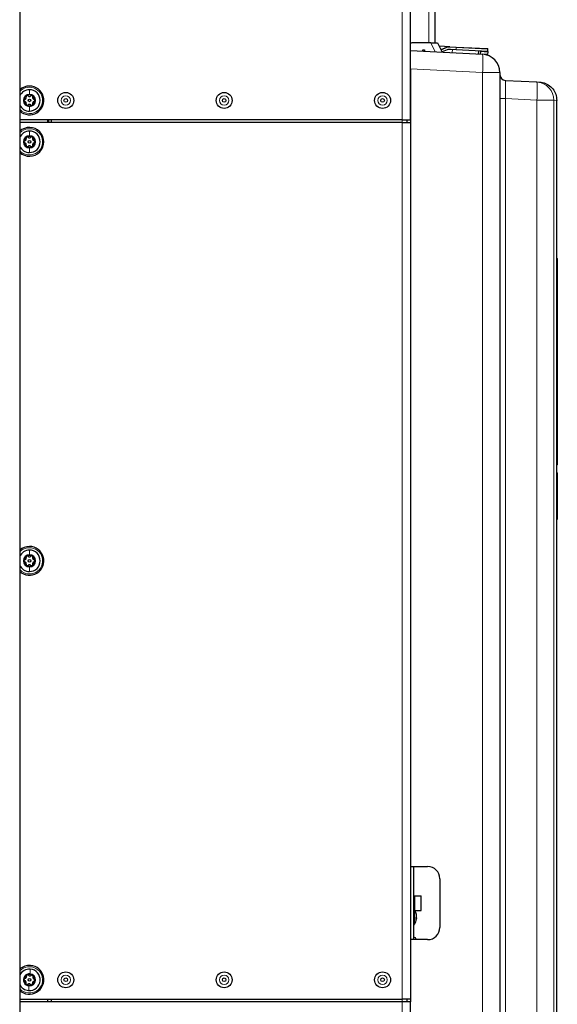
# Paper-space layout 'Blatt3' of a CAD drawing. Header units: millimetres. Extents: x 5 to 418, y 2 to 292.
# Tile 84 of 95: x 218 to 255, y 150 to 217. Entities that reach past the tile are written whole.
import ezdxf

# ---------------------------------------------------------------- set-up
doc = ezdxf.new("R2010")
doc.units = ezdxf.units.MM

psp = doc.layouts.new('Blatt3')

# ---------------------------------------------------------------- linework, layer by layer
at = {"color": 7, "linetype": 'Continuous', "lineweight": 18}
for p, q in [((244.221, 210.0913), (244.221, 241.3413)), ((246.0543, 219.2246), (246.0543, 215.3693)), ((246.4823, 214.7533), (246.1951, 215.3693)), ((246.9475, 214.8964), (246.935, 214.9273)), ((247.2904, 215.0349), (246.9475, 214.8964)), ((247.2904, 215.0349), (247.2779, 215.0658)), ((247.4897, 215.0683), (247.4914, 215.1016)), ((247.9244, 215.0455), (247.4897, 215.0683)), ((247.6555, 214.6918), (247.6669, 214.9088)), ((247.9166, 214.8957), (247.9244, 215.0455)), ((247.9244, 215.0455), (247.9261, 215.0788)), ((250.0881, 214.9321), (247.9244, 215.0455)), ((249.5738, 214.6054), (250.0696, 214.5794)), ((249.5793, 214.7617), (250.0778, 214.7355)), ((249.7197, 213.3354), (244.8043, 213.593)), ((249.7197, 127.3413), (249.7197, 213.3354)), ((250.9043, 213.3354), (249.7197, 213.3354)), ((251.2992, 211.5505), (250.9043, 211.5505)), ((251.2992, 211.5505), (251.2992, 134.1301)), ((253.4373, 211.4384), (251.2992, 211.5505)), ((253.4373, 134.2373), (253.4373, 211.4384)), ((253.4373, 211.4384), (254.6017, 211.4384)), ((254.6017, 211.4384), (254.6017, 134.2373)), ((254.8043, 211.4279), (254.6017, 211.4384)), ((244.221, 209.9246), (244.221, 210.0913)), ((244.221, 149.9246), (244.221, 209.9246)), ((254.8043, 200.6079), (254.821, 200.6079)), ((254.8376, 192.2746), (254.821, 192.2746)), ((254.8376, 189.9413), (254.821, 189.9413)), ((254.8376, 188.9954), (254.821, 188.9954)), ((254.8376, 187.6964), (254.821, 187.6964)), ((254.821, 186.6632), (254.8043, 186.6632)), ((254.8376, 186.9413), (254.821, 186.9413)), ((254.821, 185.8689), (254.8043, 185.8689)), ((254.8043, 183.0814), (254.821, 183.0814)), ((254.8152, 183.0383), (254.8043, 182.9977)), ((245.0891, 157.0079), (245.0891, 156.0079)), ((245.078, 156.0092), (245.078, 155.058)), ((244.221, 149.7579), (244.221, 149.9246)), ((244.221, 127.0913), (244.221, 149.7579))]:
    psp.add_line(p, q, dxfattribs=at)
at = {"color": 7, "linetype": 'Continuous', "lineweight": 25}
for p, q in [((244.8043, 210.0913), (244.8043, 241.3413)), ((246.471, 219.2246), (246.471, 215.3693)), ((218.071, 217.6708), (218.071, 147.5117)), ((246.1951, 215.3693), (244.8876, 215.3693)), ((246.1951, 215.3693), (246.6549, 215.3693)), ((246.6549, 215.3693), (246.9536, 214.7286)), ((247.4914, 215.1016), (246.7619, 215.1398)), ((246.935, 214.9273), (247.2779, 215.0658)), ((247.4914, 215.1016), (247.9261, 215.0788)), ((247.9166, 214.8957), (247.5224, 214.9164)), ((250.0803, 214.7823), (247.9166, 214.8957)), ((247.9261, 215.0788), (250.0566, 214.9671)), ((250.0803, 214.7823), (250.0881, 214.9321)), ((244.8043, 214.8413), (249.7197, 214.5837)), ((245.6376, 214.8746), (245.7626, 214.8746)), ((245.6376, 214.7976), (245.6376, 214.8746)), ((245.7626, 214.8746), (245.7626, 214.7911)), ((246.966, 214.7421), (246.9502, 214.736)), ((247.3089, 214.8806), (246.966, 214.7421)), ((249.4531, 214.5976), (249.4644, 214.8146)), ((249.5738, 214.6054), (249.5734, 214.5913)), ((249.5793, 214.7617), (249.5738, 214.6054)), ((249.5809, 214.8085), (249.5793, 214.7617)), ((250.0019, 214.5361), (250.0672, 214.5327)), ((250.0696, 214.5794), (250.0672, 214.5327)), ((250.0778, 214.7355), (250.0696, 214.5794)), ((250.0803, 214.7823), (250.0778, 214.7355)), ((244.8043, 213.593), (244.8043, 159.0079)), ((250.9043, 213.3354), (250.9043, 127.3413)), ((251.2992, 212.7987), (253.4373, 212.6867)), ((253.4373, 212.6867), (253.6197, 212.6771)), ((254.8043, 211.4288), (254.8043, 211.4279)), ((254.8043, 134.0833), (254.8043, 211.4279)), ((244.221, 210.0913), (218.071, 210.0913)), ((244.221, 209.9246), (218.071, 209.9246)), ((219.9876, 209.9246), (219.9876, 210.0913)), ((220.071, 209.9246), (220.071, 210.0913)), ((220.221, 210.0913), (220.221, 209.9246)), ((244.221, 210.0913), (244.8043, 210.0913)), ((244.221, 209.9246), (244.8043, 209.9246)), ((244.5543, 210.0913), (244.5543, 209.9246)), ((244.8043, 209.9246), (244.8043, 149.9246)), ((254.821, 200.6079), (254.821, 186.6632)), ((254.8376, 200.4073), (254.821, 200.4073)), ((254.8376, 200.224), (254.821, 200.224)), ((254.8376, 200.2073), (254.821, 200.2073)), ((254.8376, 200.4073), (254.8376, 200.224)), ((254.8376, 200.2073), (254.8376, 200.224)), ((254.8376, 200.2073), (254.8376, 200.024)), ((254.8376, 200.024), (254.821, 200.024)), ((254.8376, 200.0232), (254.821, 200.0232)), ((254.8376, 200.0209), (254.821, 200.0209)), ((254.8376, 192.4413), (254.821, 192.4413)), ((254.8376, 192.4413), (254.8376, 192.2746)), ((254.8376, 192.2746), (254.8376, 189.9413)), ((254.8376, 189.7746), (254.821, 189.7746)), ((254.8376, 189.9413), (254.8376, 189.7746)), ((254.8376, 189.0746), (254.821, 189.0746)), ((254.8376, 189.0746), (254.8376, 188.9954)), ((254.8376, 188.9954), (254.8376, 187.6964)), ((254.8376, 187.4589), (254.821, 187.4589)), ((254.8376, 187.4006), (254.821, 187.4006)), ((254.8376, 187.4589), (254.8376, 187.6964)), ((254.8376, 187.4589), (254.8376, 187.4006)), ((254.8376, 187.0339), (254.8376, 187.4006)), ((254.8376, 187.0339), (254.821, 187.0339)), ((254.8376, 187.0292), (254.821, 187.0292)), ((254.8376, 186.7746), (254.821, 186.7746)), ((254.821, 186.6632), (254.821, 186.4966)), ((254.8376, 187), (254.8376, 186.9413)), ((254.8376, 186.9413), (254.8376, 186.7746)), ((254.821, 185.9522), (254.821, 185.8689)), ((254.821, 185.8689), (254.821, 183.0814)), ((254.8043, 182.6646), (254.8154, 182.7059)), ((244.8043, 159.0079), (245.971, 159.0079)), ((245.0043, 159.0079), (245.0043, 154.0079)), ((246.8043, 158.1746), (246.8043, 154.8413)), ((245.0043, 157.0079), (245.0891, 157.0079)), ((245.0891, 157.0079), (245.5299, 157.0079)), ((245.5299, 156.0079), (245.5299, 157.0079)), ((245.0043, 156.0079), (245.0891, 156.0079)), ((245.0891, 156.0079), (245.5299, 156.0079)), ((245.2125, 155.6386), (245.2164, 155.6386)), ((245.2143, 155.6235), (245.2164, 155.6235)), ((245.2164, 155.6234), (245.2143, 155.6234)), ((245.2164, 155.6235), (245.2164, 155.6234)), ((245.2164, 155.4758), (245.1738, 155.4761)), ((245.2164, 155.4961), (245.1756, 155.4968)), ((245.1757, 155.4969), (245.2164, 155.4961)), ((245.2001, 155.5296), (245.2164, 155.5298)), ((245.2002, 155.5298), (245.2164, 155.5299)), ((245.2085, 155.6029), (245.2164, 155.6031)), ((245.2148, 155.4606), (245.2164, 155.4606)), ((245.2148, 155.4606), (245.2164, 155.4606)), ((245.2164, 155.6031), (245.2164, 155.6031)), ((245.2164, 155.5693), (245.2164, 155.5694)), ((245.2164, 155.5299), (245.2164, 155.5298)), ((245.2164, 155.4961), (245.2164, 155.4961)), ((245.2164, 155.4757), (245.2164, 155.4758)), ((245.2164, 155.4606), (245.2164, 155.4606)), ((244.8043, 154.0079), (244.8043, 149.7579)), ((245.971, 154.0079), (244.8043, 154.0079)), ((245.171, 154.0079), (245.171, 154.0746)), ((218.071, 149.9246), (244.221, 149.9246)), ((244.221, 149.7579), (218.071, 149.7579)), ((219.9876, 149.7579), (219.9876, 149.9246)), ((220.221, 149.9246), (220.221, 149.7579)), ((244.8043, 149.9246), (244.221, 149.9246)), ((244.8043, 149.7579), (244.221, 149.7579)), ((244.5543, 149.9246), (244.5543, 149.7579)), ((244.8043, 127.0913), (244.8043, 149.7579))]:
    psp.add_line(p, q, dxfattribs=at)
at = {"color": 7, "linetype": 'Continuous', "lineweight": 18, "flags": 128}
psp.add_lwpolyline([(254.8043, 183.0415), (254.8113, 183.0395), (254.8152, 183.0383)], dxfattribs=at)
at = {"color": 7, "linetype": 'Continuous', "lineweight": 25, "flags": 128}
psp.add_lwpolyline([(245.2164, 155.4961), (245.2138, 155.4709), (245.2125, 155.4607)], dxfattribs=at)
at = {"color": 7, "linetype": 'Continuous', "lineweight": 25}
for centre, radius in [((221.221, 211.4246), 0.5442), ((221.221, 211.4246), 0.125), ((232.0543, 211.4246), 0.5442), ((232.0543, 211.4246), 0.125), ((242.8876, 211.4246), 0.5442), ((242.8876, 211.4246), 0.125), ((218.7376, 211.4246), 0.0863), ((218.7376, 208.5913), 0.0863), ((218.7376, 179.9246), 0.0863), ((221.221, 151.2579), 0.5442), ((232.0543, 151.2579), 0.5442), ((242.8876, 151.2579), 0.5442), ((218.7376, 151.2579), 0.0863), ((221.221, 151.2579), 0.125), ((232.0543, 151.2579), 0.125), ((242.8876, 151.2579), 0.125)]:
    psp.add_circle(centre, radius, dxfattribs=at)
at = {"color": 7, "linetype": 'Continuous', "lineweight": 18}
for centre in [(221.221, 211.4246), (232.0543, 211.4246), (242.8876, 211.4246), (221.221, 151.2579), (232.0543, 151.2579), (242.8876, 151.2579)]:
    psp.add_circle(centre, 0.3237, dxfattribs=at)
at = {"color": 7, "linetype": 'Continuous', "lineweight": 25}
for centre, radius, start, end in [((244.8876, 215.2859), 0.0833, 90, 180), ((246.7477, 215.3909), 0.5, 284.246994, 292), ((247.4652, 214.6023), 0.5, 87, 112), ((247.4962, 214.417), 0.5, 87, 112), ((250.0548, 214.9339), 0.0333, 357, 87), ((249.6543, 213.3354), 1.25, 0, 87), ((251.321, 213.2148), 0.4167, 180, 267), ((218.7376, 211.4246), 0.9833, 90, 132.684911), ((218.7376, 211.4246), 0.9833, 227.315089, 90), ((218.7376, 211.4246), 0.7333, 90, 155.380023), ((218.7376, 211.4246), 0.4125, 90, 270), ((218.7376, 211.4246), 0.375, 120, 180), ((218.7376, 211.4246), 0.375, 60, 120), ((218.7376, 211.4246), 0.7333, 270, 90), ((218.7376, 211.4246), 0.4125, 270, 90), ((218.7376, 211.4246), 0.375, 360, 60), ((218.7376, 211.4246), 0.7333, 204.619977, 270), ((218.7376, 211.4246), 0.375, 180, 240), ((218.7376, 211.4246), 0.375, 240, 300), ((218.7376, 211.4246), 0.375, 300, 360), ((218.7376, 208.5913), 0.9833, 227.315089, 132.684911), ((218.7376, 208.5913), 0.7333, 90, 155.380023), ((218.7376, 208.5913), 0.4125, 90, 270), ((218.7376, 208.5913), 0.375, 120, 180), ((218.7376, 208.5913), 0.375, 60, 120), ((218.7376, 208.5913), 0.7333, 270, 90), ((218.7376, 208.5913), 0.4125, 270, 90), ((218.7376, 208.5913), 0.375, 360, 60), ((218.7376, 208.5913), 0.7333, 204.619977, 270), ((218.7376, 208.5913), 0.375, 180, 240), ((218.7376, 208.5913), 0.375, 240, 300), ((218.7376, 208.5913), 0.375, 300, 360), ((254.6543, 200.6079), 0.1667, 0, 25.841936), ((254.6543, 186.4966), 0.1667, 334.158064, 0), ((254.6543, 185.9522), 0.1667, 0, 25.841936), ((218.7376, 179.9246), 0.9833, 90, 132.684911), ((218.7376, 179.9246), 0.9833, 227.315089, 90), ((218.7376, 179.9246), 0.7333, 90, 155.380023), ((218.7376, 179.9246), 0.7333, 270, 90), ((218.7376, 179.9246), 0.4125, 90, 270), ((218.7376, 179.9246), 0.375, 120, 180), ((218.7376, 179.9246), 0.375, 180, 240), ((218.7376, 179.9246), 0.375, 60, 120), ((218.7376, 179.9246), 0.4125, 270, 90), ((218.7376, 179.9246), 0.375, 360, 60), ((218.7376, 179.9246), 0.375, 300, 360), ((218.7376, 179.9246), 0.7333, 204.619977, 270), ((218.7376, 179.9246), 0.375, 240, 300), ((245.971, 158.1746), 0.8333, 0, 90), ((244.3043, 155.5496), 0.9167, 8.837957, 31.116326), ((245.0387, 155.819), 0.1355, 352.471956, 7.528044), ((244.4123, 155.5664), 0.8073, 5.129111, 19.559098), ((244.4123, 155.5309), 0.8073, 5.129111, 19.559098), ((245.1206, 155.5678), 0.1021, 20.235094, 42.264552), ((244.9245, 155.5178), 0.2965, 10.023355, 23.5823), ((244.9373, 155.1474), 0.1667, 293.694637, 327.568227), ((244.3043, 155.5496), 0.9167, 327.568227, 351.162043), ((245.0534, 155.6132), 0.1689, 315.148943, 344.944261), ((244.2374, 155.4473), 0.9369, 357.140187, 2.859813), ((245.0534, 155.5197), 0.1689, 315.148943, 344.944261), ((244.367, 155.5586), 0.8535, 346.303442, 354.425937), ((244.5629, 155.5337), 0.6576, 344.372711, 353.618446), ((244.9353, 155.5788), 0.2853, 343.187252, 350.108755), ((245.0873, 155.4992), 0.1327, 13.386545, 22.321277), ((244.4172, 155.5321), 0.8024, 351.161508, 354.890798), ((245.971, 154.8413), 0.8333, 270, 0), ((245.0876, 154.0746), 0.0833, 0, 180), ((218.7376, 151.2579), 0.9833, 85.453118, 132.684911), ((218.7376, 151.2579), 0.9833, 227.315089, 85.453118), ((218.7376, 151.2579), 0.7333, 85.453118, 155.380023), ((218.7376, 151.2579), 0.4125, 85.453118, 265.453118), ((218.7376, 151.2579), 0.375, 115.453118, 175.453118), ((218.7376, 151.2579), 0.375, 55.453118, 115.453118), ((218.7376, 151.2579), 0.7333, 265.453118, 85.453118), ((218.7376, 151.2579), 0.4125, 265.453118, 85.453118), ((218.7376, 151.2579), 0.7333, 204.619977, 265.453118), ((218.7376, 151.2579), 0.375, 175.453118, 235.453118), ((218.7376, 151.2579), 0.375, 235.453118, 295.453118), ((218.7376, 151.2579), 0.375, 295.453118, 355.453118), ((218.7376, 151.2579), 0.375, 355.453118, 55.453118)]:
    psp.add_arc(centre, radius, start, end, dxfattribs=at)
at = {"color": 7, "linetype": 'Continuous', "lineweight": 18}
for centre, radius, start, end in [((246.7477, 215.3909), 0.5333, 284.926311, 292), ((247.4652, 214.6023), 0.4667, 87, 112), ((243.7379, 213.9595), 6.0143, 354.043308, 5.956692), ((218.7376, 211.4246), 0.9, 270, 137.794554), ((247.4555, 212.0625), 6.0143, 354.043308, 5.956692), ((253.363, 211.4501), 1.2388, 359.458425, 86.562162), ((218.7376, 211.4246), 0.9, 222.205446, 270), ((218.7376, 208.5913), 0.9, 222.205446, 90), ((218.7376, 208.5913), 0.9, 90, 137.794554), ((254.6569, 183.0814), 0.164, 344.751835, 359.998279), ((218.7376, 179.9246), 0.9, 270, 137.794554), ((218.7376, 179.9246), 0.9, 222.205446, 270), ((218.7376, 151.2579), 0.9, 265.453118, 137.794554), ((218.7376, 151.2579), 0.9, 222.205446, 265.453118)]:
    psp.add_arc(centre, radius, start, end, dxfattribs=at)
psp.add_ellipse((251.321, 211.5459), major_axis=(-0.0218, 1.2529), ratio=0.0173368, start_param=6.2819735, end_param=7.8500308, dxfattribs=at)
at = {"color": 7, "linetype": 'Continuous', "lineweight": 25}
for points, knots in [([(253.6197, 212.6771), (253.6221, 212.677), (253.6936, 212.6731), (253.9037, 212.6432), (254.2329, 212.5073), (254.5486, 212.2228), (254.763, 211.8495), (254.7905, 211.5691), (254.8043, 211.4288)], [0, 0, 0, 0, 0.0037153, 0.1138665, 0.3361641, 0.5577007, 0.7788433, 1, 1, 1, 1]), ([(218.4203, 211.4976), (218.4364, 211.5032), (218.4606, 211.5116), (218.4877, 211.5363), (218.5045, 211.5589), (218.5158, 211.5849), (218.5238, 211.6209), (218.519, 211.6461), (218.5158, 211.6629)], [0, 0, 0, 0, 0.249201, 0.3743378, 0.4989316, 0.6240084, 0.74976, 1, 1, 1, 1]), ([(218.5501, 211.7494), (218.543, 211.7442), (218.5287, 211.7338), (218.5161, 211.7108), (218.511, 211.6862), (218.5142, 211.6707), (218.5158, 211.6629)], [0, 0, 0, 0, 0.2498571, 0.4994664, 0.7490114, 1, 1, 1, 1]), ([(218.6422, 211.7359), (218.6363, 211.7411), (218.6245, 211.7516), (218.6006, 211.7596), (218.5743, 211.7602), (218.5582, 211.753), (218.5501, 211.7494)], [0, 0, 0, 0, 0.2498071, 0.5000551, 0.7503094, 1, 1, 1, 1]), ([(218.6422, 211.7359), (218.6551, 211.7248), (218.6744, 211.7081), (218.7094, 211.6969), (218.7374, 211.6936), (218.7655, 211.6969), (218.8007, 211.7079), (218.8201, 211.7247), (218.8331, 211.7359)], [0, 0, 0, 0, 0.2491679, 0.3743031, 0.4989033, 0.6239875, 0.7497462, 1, 1, 1, 1]), ([(218.9251, 211.7494), (218.9171, 211.753), (218.9009, 211.7602), (218.8747, 211.7596), (218.8509, 211.7516), (218.839, 211.7411), (218.8331, 211.7359)], [0, 0, 0, 0, 0.250033, 0.4996315, 0.7492277, 1, 1, 1, 1]), ([(218.9595, 211.6629), (218.9611, 211.6706), (218.9642, 211.6861), (218.9592, 211.7108), (218.9466, 211.7338), (218.9323, 211.7442), (218.9251, 211.7494)], [0, 0, 0, 0, 0.2498147, 0.4999078, 0.7501201, 1, 1, 1, 1]), ([(218.9595, 211.6629), (218.9563, 211.6462), (218.9515, 211.6211), (218.9593, 211.5852), (218.9705, 211.5593), (218.9873, 211.5366), (219.0145, 211.5117), (219.0388, 211.5032), (219.0549, 211.4976)], [0, 0, 0, 0, 0.2491995, 0.3743362, 0.4989302, 0.6240074, 0.7497593, 1, 1, 1, 1]), ([(218.4203, 211.4976), (218.4128, 211.4951), (218.3979, 211.4901), (218.379, 211.4734), (218.3654, 211.451), (218.3635, 211.4334), (218.3626, 211.4246)], [0, 0, 0, 0, 0.2498519, 0.4999015, 0.7501147, 1, 1, 1, 1]), ([(218.3626, 211.4246), (218.3635, 211.4158), (218.3654, 211.3982), (218.379, 211.3758), (218.3978, 211.3591), (218.4128, 211.3541), (218.4203, 211.3516)], [0, 0, 0, 0, 0.24999065, 0.49961057, 0.74912711, 1, 1, 1, 1]), ([(218.5158, 211.1863), (218.519, 211.203), (218.5237, 211.2282), (218.5159, 211.264), (218.5047, 211.2899), (218.4879, 211.3126), (218.4607, 211.3375), (218.4365, 211.346), (218.4203, 211.3516)], [0, 0, 0, 0, 0.2491995, 0.3743362, 0.4989302, 0.6240074, 0.7497593, 1, 1, 1, 1]), ([(218.5158, 211.1863), (218.5142, 211.1786), (218.511, 211.1631), (218.5161, 211.1385), (218.5286, 211.1154), (218.543, 211.105), (218.5501, 211.0998)], [0, 0, 0, 0, 0.2498147, 0.4999078, 0.7501201, 1, 1, 1, 1]), ([(218.5501, 211.0998), (218.5582, 211.0962), (218.5743, 211.089), (218.6006, 211.0896), (218.6244, 211.0976), (218.6362, 211.1081), (218.6422, 211.1133)], [0, 0, 0, 0, 0.250033, 0.4996315, 0.7492277, 1, 1, 1, 1]), ([(218.8331, 211.1133), (218.8202, 211.1244), (218.8008, 211.1411), (218.7659, 211.1523), (218.7379, 211.1556), (218.7098, 211.1524), (218.6746, 211.1413), (218.6551, 211.1245), (218.6422, 211.1133)], [0, 0, 0, 0, 0.2491679, 0.3743031, 0.4989033, 0.6239875, 0.7497462, 1, 1, 1, 1]), ([(218.8331, 211.1133), (218.839, 211.1081), (218.8508, 211.0976), (218.8747, 211.0896), (218.9009, 211.089), (218.9171, 211.0962), (218.9251, 211.0998)], [0, 0, 0, 0, 0.2498071, 0.5000551, 0.7503094, 1, 1, 1, 1]), ([(218.9251, 211.0998), (218.9323, 211.105), (218.9466, 211.1154), (218.9592, 211.1384), (218.9642, 211.163), (218.9611, 211.1785), (218.9595, 211.1863)], [0, 0, 0, 0, 0.2498571, 0.4994664, 0.7490114, 1, 1, 1, 1]), ([(219.0549, 211.3516), (219.0389, 211.346), (219.0147, 211.3376), (218.9876, 211.3129), (218.9707, 211.2903), (218.9595, 211.2643), (218.9515, 211.2283), (218.9563, 211.2031), (218.9595, 211.1863)], [0, 0, 0, 0, 0.249201, 0.3743378, 0.4989316, 0.6240084, 0.74976, 1, 1, 1, 1]), ([(219.1126, 211.4246), (219.1117, 211.4334), (219.1099, 211.451), (219.0963, 211.4734), (219.0775, 211.4901), (219.0625, 211.4951), (219.0549, 211.4976)], [0, 0, 0, 0, 0.2499907, 0.4996106, 0.7491271, 1, 1, 1, 1]), ([(219.0549, 211.3516), (219.0624, 211.3541), (219.0774, 211.3591), (219.0962, 211.3758), (219.1099, 211.3982), (219.1117, 211.4158), (219.1126, 211.4246)], [0, 0, 0, 0, 0.2498519, 0.4999015, 0.7501147, 1, 1, 1, 1]), ([(218.5501, 208.916), (218.543, 208.9109), (218.5287, 208.9005), (218.5161, 208.8775), (218.511, 208.8529), (218.5142, 208.8374), (218.5158, 208.8296)], [0, 0, 0, 0, 0.2498571, 0.4994664, 0.7490114, 1, 1, 1, 1]), ([(218.6422, 208.9026), (218.6363, 208.9078), (218.6245, 208.9183), (218.6006, 208.9263), (218.5743, 208.9269), (218.5582, 208.9196), (218.5501, 208.916)], [0, 0, 0, 0, 0.24980712, 0.50005507, 0.75030939, 1, 1, 1, 1]), ([(218.6422, 208.9026), (218.6551, 208.8914), (218.6744, 208.8747), (218.7094, 208.8636), (218.7374, 208.8603), (218.7655, 208.8635), (218.8007, 208.8746), (218.8201, 208.8914), (218.8331, 208.9026)], [0, 0, 0, 0, 0.24916786, 0.37430311, 0.49890328, 0.62398745, 0.74974625, 1, 1, 1, 1]), ([(218.9251, 208.916), (218.9171, 208.9196), (218.9009, 208.9269), (218.8747, 208.9262), (218.8509, 208.9183), (218.839, 208.9078), (218.8331, 208.9026)], [0, 0, 0, 0, 0.250033, 0.4996315, 0.7492277, 1, 1, 1, 1]), ([(218.9595, 208.8296), (218.9611, 208.8373), (218.9642, 208.8528), (218.9592, 208.8774), (218.9466, 208.9005), (218.9323, 208.9109), (218.9251, 208.916)], [0, 0, 0, 0, 0.24981472, 0.49990781, 0.75012012, 1, 1, 1, 1]), ([(218.4203, 208.6643), (218.4128, 208.6618), (218.3979, 208.6568), (218.379, 208.6401), (218.3654, 208.6177), (218.3635, 208.6001), (218.3626, 208.5913)], [0, 0, 0, 0, 0.24985187, 0.49990154, 0.75011466, 1, 1, 1, 1]), ([(218.3626, 208.5913), (218.3635, 208.5825), (218.3654, 208.5649), (218.379, 208.5425), (218.3978, 208.5258), (218.4128, 208.5208), (218.4203, 208.5183)], [0, 0, 0, 0, 0.2499907, 0.4996106, 0.7491271, 1, 1, 1, 1]), ([(218.4203, 208.6643), (218.4364, 208.6699), (218.4606, 208.6783), (218.4877, 208.703), (218.5045, 208.7256), (218.5158, 208.7515), (218.5238, 208.7875), (218.519, 208.8128), (218.5158, 208.8296)], [0, 0, 0, 0, 0.249201, 0.3743378, 0.4989316, 0.6240084, 0.74976, 1, 1, 1, 1]), ([(218.5158, 208.353), (218.519, 208.3697), (218.5237, 208.3948), (218.5159, 208.4307), (218.5047, 208.4566), (218.4879, 208.4793), (218.4607, 208.5042), (218.4365, 208.5127), (218.4203, 208.5183)], [0, 0, 0, 0, 0.2491995, 0.3743362, 0.4989302, 0.6240074, 0.7497593, 1, 1, 1, 1]), ([(218.5158, 208.353), (218.5142, 208.3452), (218.511, 208.3298), (218.5161, 208.3051), (218.5286, 208.2821), (218.543, 208.2717), (218.5501, 208.2665)], [0, 0, 0, 0, 0.2498147, 0.4999078, 0.7501201, 1, 1, 1, 1]), ([(218.5501, 208.2665), (218.5582, 208.2629), (218.5743, 208.2557), (218.6006, 208.2563), (218.6244, 208.2642), (218.6362, 208.2747), (218.6422, 208.28)], [0, 0, 0, 0, 0.250033, 0.4996315, 0.7492277, 1, 1, 1, 1]), ([(218.8331, 208.28), (218.8202, 208.2911), (218.8008, 208.3078), (218.7659, 208.319), (218.7379, 208.3222), (218.7098, 208.319), (218.6746, 208.3079), (218.6551, 208.2912), (218.6422, 208.28)], [0, 0, 0, 0, 0.2491679, 0.3743031, 0.4989033, 0.6239875, 0.7497462, 1, 1, 1, 1]), ([(218.8331, 208.28), (218.839, 208.2748), (218.8508, 208.2643), (218.8747, 208.2563), (218.9009, 208.2557), (218.9171, 208.2629), (218.9251, 208.2665)], [0, 0, 0, 0, 0.2498071, 0.5000551, 0.7503094, 1, 1, 1, 1]), ([(218.9251, 208.2665), (218.9323, 208.2717), (218.9466, 208.2821), (218.9592, 208.3051), (218.9642, 208.3297), (218.9611, 208.3452), (218.9595, 208.353)], [0, 0, 0, 0, 0.2498571, 0.4994664, 0.7490114, 1, 1, 1, 1]), ([(218.9595, 208.8296), (218.9563, 208.8129), (218.9515, 208.7877), (218.9593, 208.7519), (218.9705, 208.726), (218.9873, 208.7033), (219.0145, 208.6784), (219.0388, 208.6699), (219.0549, 208.6643)], [0, 0, 0, 0, 0.2491995, 0.3743362, 0.4989302, 0.6240074, 0.7497593, 1, 1, 1, 1]), ([(219.0549, 208.5183), (219.0389, 208.5127), (219.0147, 208.5043), (218.9876, 208.4796), (218.9707, 208.4569), (218.9595, 208.431), (218.9515, 208.395), (218.9563, 208.3698), (218.9595, 208.353)], [0, 0, 0, 0, 0.249201, 0.3743378, 0.4989316, 0.6240084, 0.74976, 1, 1, 1, 1]), ([(219.1126, 208.5913), (219.1117, 208.6001), (219.1099, 208.6176), (219.0963, 208.6401), (219.0775, 208.6567), (219.0625, 208.6617), (219.0549, 208.6643)], [0, 0, 0, 0, 0.2499907, 0.4996106, 0.7491271, 1, 1, 1, 1]), ([(219.0549, 208.5183), (219.0624, 208.5208), (219.0774, 208.5258), (219.0962, 208.5425), (219.1099, 208.5649), (219.1117, 208.5825), (219.1126, 208.5913)], [0, 0, 0, 0, 0.2498519, 0.4999015, 0.7501147, 1, 1, 1, 1]), ([(254.8153, 182.7059), (254.8153, 182.7075), (254.8153, 182.7107), (254.8153, 182.7392), (254.8153, 182.7852), (254.8152, 182.8507), (254.8152, 182.9331), (254.8152, 183.0034), (254.8152, 183.0383)], [0, 0, 0, 0, 0.1623262, 0.3300186, 0.497789, 0.6657929, 0.8338741, 1, 1, 1, 1]), ([(254.821, 183.0814), (254.821, 182.9843), (254.821, 182.7896), (254.821, 182.7624), (254.821, 182.7487)], [0, 0, 0, 0, 0.498968, 1, 1, 1, 1]), ([(218.4203, 179.9976), (218.4128, 179.9951), (218.3979, 179.9901), (218.379, 179.9734), (218.3654, 179.951), (218.3635, 179.9334), (218.3626, 179.9246)], [0, 0, 0, 0, 0.2498519, 0.4999015, 0.7501147, 1, 1, 1, 1]), ([(218.3626, 179.9246), (218.3635, 179.9158), (218.3654, 179.8982), (218.379, 179.8758), (218.3978, 179.8591), (218.4128, 179.8541), (218.4203, 179.8516)], [0, 0, 0, 0, 0.2499907, 0.4996106, 0.7491271, 1, 1, 1, 1]), ([(218.4203, 179.9976), (218.4364, 180.0032), (218.4606, 180.0116), (218.4877, 180.0363), (218.5045, 180.0589), (218.5158, 180.0849), (218.5238, 180.1209), (218.519, 180.1461), (218.5158, 180.1629)], [0, 0, 0, 0, 0.249201, 0.3743378, 0.4989316, 0.6240084, 0.74976, 1, 1, 1, 1]), ([(218.5501, 180.2494), (218.543, 180.2442), (218.5287, 180.2338), (218.5161, 180.2108), (218.511, 180.1862), (218.5142, 180.1707), (218.5158, 180.1629)], [0, 0, 0, 0, 0.24985708, 0.49946639, 0.74901135, 1, 1, 1, 1]), ([(218.6422, 180.2359), (218.6363, 180.2411), (218.6245, 180.2516), (218.6006, 180.2596), (218.5743, 180.2602), (218.5582, 180.253), (218.5501, 180.2494)], [0, 0, 0, 0, 0.2498071, 0.5000551, 0.7503094, 1, 1, 1, 1]), ([(218.6422, 180.2359), (218.6551, 180.2248), (218.6744, 180.2081), (218.7094, 180.1969), (218.7374, 180.1936), (218.7655, 180.1969), (218.8007, 180.2079), (218.8201, 180.2247), (218.8331, 180.2359)], [0, 0, 0, 0, 0.2491679, 0.3743031, 0.4989033, 0.6239875, 0.7497462, 1, 1, 1, 1]), ([(218.9251, 180.2494), (218.9171, 180.253), (218.9009, 180.2602), (218.8747, 180.2596), (218.8509, 180.2516), (218.839, 180.2411), (218.8331, 180.2359)], [0, 0, 0, 0, 0.250033, 0.4996315, 0.7492277, 1, 1, 1, 1]), ([(218.9595, 180.1629), (218.9611, 180.1706), (218.9642, 180.1861), (218.9592, 180.2108), (218.9466, 180.2338), (218.9323, 180.2442), (218.9251, 180.2494)], [0, 0, 0, 0, 0.2498147, 0.4999078, 0.7501201, 1, 1, 1, 1]), ([(218.9595, 180.1629), (218.9563, 180.1462), (218.9515, 180.1211), (218.9593, 180.0852), (218.9705, 180.0593), (218.9873, 180.0366), (219.0145, 180.0117), (219.0388, 180.0032), (219.0549, 179.9976)], [0, 0, 0, 0, 0.2491995, 0.3743362, 0.4989302, 0.6240074, 0.7497593, 1, 1, 1, 1]), ([(219.1126, 179.9246), (219.1117, 179.9334), (219.1099, 179.951), (219.0963, 179.9734), (219.0775, 179.9901), (219.0625, 179.9951), (219.0549, 179.9976)], [0, 0, 0, 0, 0.2499907, 0.4996106, 0.7491271, 1, 1, 1, 1]), ([(219.0549, 179.8516), (219.0624, 179.8541), (219.0774, 179.8591), (219.0962, 179.8758), (219.1099, 179.8982), (219.1117, 179.9158), (219.1126, 179.9246)], [0, 0, 0, 0, 0.2498519, 0.4999015, 0.7501147, 1, 1, 1, 1]), ([(218.5158, 179.6863), (218.519, 179.703), (218.5237, 179.7282), (218.5159, 179.764), (218.5047, 179.7899), (218.4879, 179.8126), (218.4607, 179.8375), (218.4365, 179.846), (218.4203, 179.8516)], [0, 0, 0, 0, 0.24919948, 0.37433619, 0.49893021, 0.62400742, 0.74975934, 1, 1, 1, 1]), ([(218.5158, 179.6863), (218.5142, 179.6786), (218.511, 179.6631), (218.5161, 179.6385), (218.5286, 179.6154), (218.543, 179.605), (218.5501, 179.5998)], [0, 0, 0, 0, 0.2498147, 0.4999078, 0.7501201, 1, 1, 1, 1]), ([(218.5501, 179.5998), (218.5582, 179.5962), (218.5743, 179.589), (218.6006, 179.5896), (218.6244, 179.5976), (218.6362, 179.6081), (218.6422, 179.6133)], [0, 0, 0, 0, 0.250033, 0.4996315, 0.7492277, 1, 1, 1, 1]), ([(218.8331, 179.6133), (218.8202, 179.6244), (218.8008, 179.6411), (218.7659, 179.6523), (218.7379, 179.6556), (218.7098, 179.6524), (218.6746, 179.6413), (218.6551, 179.6245), (218.6422, 179.6133)], [0, 0, 0, 0, 0.2491679, 0.3743031, 0.4989033, 0.6239875, 0.7497462, 1, 1, 1, 1]), ([(218.8331, 179.6133), (218.839, 179.6081), (218.8508, 179.5976), (218.8747, 179.5896), (218.9009, 179.589), (218.9171, 179.5962), (218.9251, 179.5998)], [0, 0, 0, 0, 0.2498071, 0.5000551, 0.7503094, 1, 1, 1, 1]), ([(218.9251, 179.5998), (218.9323, 179.605), (218.9466, 179.6154), (218.9592, 179.6384), (218.9642, 179.663), (218.9611, 179.6785), (218.9595, 179.6863)], [0, 0, 0, 0, 0.2498571, 0.4994664, 0.7490114, 1, 1, 1, 1]), ([(219.0549, 179.8516), (219.0389, 179.846), (219.0147, 179.8376), (218.9876, 179.8129), (218.9707, 179.7903), (218.9595, 179.7643), (218.9515, 179.7283), (218.9563, 179.7031), (218.9595, 179.6863)], [0, 0, 0, 0, 0.249201, 0.3743378, 0.4989316, 0.6240084, 0.74976, 1, 1, 1, 1]), ([(218.5765, 151.5965), (218.5689, 151.5919), (218.5538, 151.5828), (218.5395, 151.5608), (218.5325, 151.5367), (218.5344, 151.521), (218.5354, 151.5131)], [0, 0, 0, 0, 0.2498571, 0.4994664, 0.7490114, 1, 1, 1, 1]), ([(218.6672, 151.5758), (218.6617, 151.5815), (218.6507, 151.5929), (218.6276, 151.6027), (218.6015, 151.6054), (218.5848, 151.5995), (218.5765, 151.5965)], [0, 0, 0, 0, 0.2498071, 0.5000551, 0.7503094, 1, 1, 1, 1]), ([(218.6672, 151.5758), (218.6791, 151.5637), (218.6971, 151.5455), (218.7311, 151.5316), (218.7587, 151.5261), (218.787, 151.5271), (218.8229, 151.5354), (218.8437, 151.5506), (218.8575, 151.5607)], [0, 0, 0, 0, 0.24916786, 0.37430311, 0.49890328, 0.62398745, 0.74974625, 1, 1, 1, 1]), ([(218.9503, 151.5668), (218.9425, 151.5711), (218.927, 151.5795), (218.9008, 151.581), (218.8764, 151.575), (218.8638, 151.5654), (218.8575, 151.5607)], [0, 0, 0, 0, 0.250033, 0.4996315, 0.7492277, 1, 1, 1, 1]), ([(218.4271, 151.3558), (218.4194, 151.3539), (218.4041, 151.3502), (218.384, 151.335), (218.3686, 151.3138), (218.3654, 151.2964), (218.3638, 151.2877)], [0, 0, 0, 0, 0.2498519, 0.4999015, 0.7501147, 1, 1, 1, 1]), ([(218.3638, 151.2877), (218.364, 151.2788), (218.3644, 151.2612), (218.3763, 151.2377), (218.3937, 151.2196), (218.4082, 151.2134), (218.4155, 151.2104)], [0, 0, 0, 0, 0.2499907, 0.4996106, 0.7491271, 1, 1, 1, 1]), ([(218.4976, 151.038), (218.5021, 151.0544), (218.5088, 151.0791), (218.5039, 151.1154), (218.4948, 151.1421), (218.4798, 151.1661), (218.4547, 151.1931), (218.4312, 151.2035), (218.4155, 151.2104)], [0, 0, 0, 0, 0.2491995, 0.3743362, 0.4989302, 0.6240074, 0.7497593, 1, 1, 1, 1]), ([(218.4271, 151.3558), (218.4436, 151.3602), (218.4683, 151.3666), (218.4973, 151.3891), (218.5159, 151.4103), (218.5292, 151.4353), (218.54, 151.4705), (218.5372, 151.4961), (218.5354, 151.5131)], [0, 0, 0, 0, 0.249201, 0.3743378, 0.4989316, 0.6240084, 0.74976, 1, 1, 1, 1]), ([(218.4976, 151.038), (218.4954, 151.0304), (218.491, 151.0152), (218.4941, 150.9903), (218.5048, 150.9663), (218.5183, 150.9548), (218.525, 150.9491)], [0, 0, 0, 0, 0.2498147, 0.4999078, 0.7501201, 1, 1, 1, 1]), ([(218.525, 150.9491), (218.5327, 150.9448), (218.5482, 150.9364), (218.5744, 150.9349), (218.5988, 150.9409), (218.6115, 150.9504), (218.6178, 150.9552)], [0, 0, 0, 0, 0.250033, 0.4996315, 0.7492277, 1, 1, 1, 1]), ([(218.8081, 150.9401), (218.7961, 150.9522), (218.7782, 150.9704), (218.7442, 150.9842), (218.7165, 150.9897), (218.6883, 150.9888), (218.6523, 150.9805), (218.6316, 150.9653), (218.6178, 150.9552)], [0, 0, 0, 0, 0.24916786, 0.37430311, 0.49890328, 0.62398745, 0.74974625, 1, 1, 1, 1]), ([(218.8081, 150.9401), (218.8136, 150.9344), (218.8245, 150.923), (218.8477, 150.9132), (218.8738, 150.9105), (218.8905, 150.9164), (218.8988, 150.9193)], [0, 0, 0, 0, 0.2498071, 0.5000551, 0.7503094, 1, 1, 1, 1]), ([(218.8988, 150.9193), (218.9063, 150.9239), (218.9214, 150.9331), (218.9358, 150.9551), (218.9428, 150.9792), (218.9409, 150.9949), (218.9399, 151.0028)], [0, 0, 0, 0, 0.2498571, 0.4994664, 0.7490114, 1, 1, 1, 1]), ([(219.0482, 151.16), (219.0317, 151.1557), (219.0069, 151.1492), (218.9779, 151.1268), (218.9593, 151.1056), (218.9461, 151.0806), (218.9353, 151.0453), (218.938, 151.0198), (218.9399, 151.0028)], [0, 0, 0, 0, 0.249201, 0.3743378, 0.4989316, 0.6240084, 0.74976, 1, 1, 1, 1]), ([(218.9777, 151.4779), (218.9799, 151.4855), (218.9843, 151.5007), (218.9812, 151.5256), (218.9705, 151.5496), (218.957, 151.5611), (218.9503, 151.5668)], [0, 0, 0, 0, 0.2498147, 0.4999078, 0.7501201, 1, 1, 1, 1]), ([(218.9777, 151.4779), (218.9732, 151.4615), (218.9664, 151.4368), (218.9714, 151.4005), (218.9805, 151.3738), (218.9954, 151.3498), (219.0206, 151.3228), (219.0441, 151.3124), (219.0597, 151.3055)], [0, 0, 0, 0, 0.2491995, 0.3743362, 0.4989302, 0.6240074, 0.7497593, 1, 1, 1, 1]), ([(219.0482, 151.16), (219.0558, 151.1619), (219.0712, 151.1657), (219.0912, 151.1808), (219.1066, 151.2021), (219.1099, 151.2195), (219.1115, 151.2282)], [0, 0, 0, 0, 0.2498519, 0.4999015, 0.7501147, 1, 1, 1, 1]), ([(219.1115, 151.2282), (219.1112, 151.2371), (219.1108, 151.2547), (219.099, 151.2781), (219.0816, 151.2963), (219.067, 151.3024), (219.0597, 151.3055)], [0, 0, 0, 0, 0.2499907, 0.4996106, 0.7491271, 1, 1, 1, 1])]:
    psp.add_open_spline(points, degree=3, knots=knots, dxfattribs=at)
at = {"color": 7, "linetype": 'Continuous', "lineweight": 18}
for points in [[(218.7376, 212.1579), (218.7376, 212.1128), (218.7376, 212.0226), (218.7376, 211.8989), (218.7376, 211.8371)], [(218.7376, 210.6913), (218.7376, 210.7364), (218.7376, 210.8266), (218.7376, 210.9503), (218.7376, 211.0121)], [(218.7376, 209.3246), (218.7376, 209.2795), (218.7376, 209.1893), (218.7376, 209.0656), (218.7376, 209.0038)], [(218.7376, 207.8579), (218.7376, 207.9031), (218.7376, 207.9933), (218.7376, 208.1169), (218.7376, 208.1788)], [(218.7376, 180.6579), (218.7376, 180.6128), (218.7376, 180.5226), (218.7376, 180.3989), (218.7376, 180.3371)], [(218.7376, 179.1913), (218.7376, 179.2364), (218.7376, 179.3266), (218.7376, 179.4503), (218.7376, 179.5121)], [(218.7958, 151.989), (218.7922, 151.944), (218.785, 151.854), (218.7752, 151.7308), (218.7703, 151.6691)], [(218.6795, 150.5269), (218.6831, 150.5719), (218.6902, 150.6618), (218.7, 150.7851), (218.7049, 150.8467)]]:
    psp.add_open_spline(points, degree=3, dxfattribs=at)

doc.saveas('drawing.dxf')
